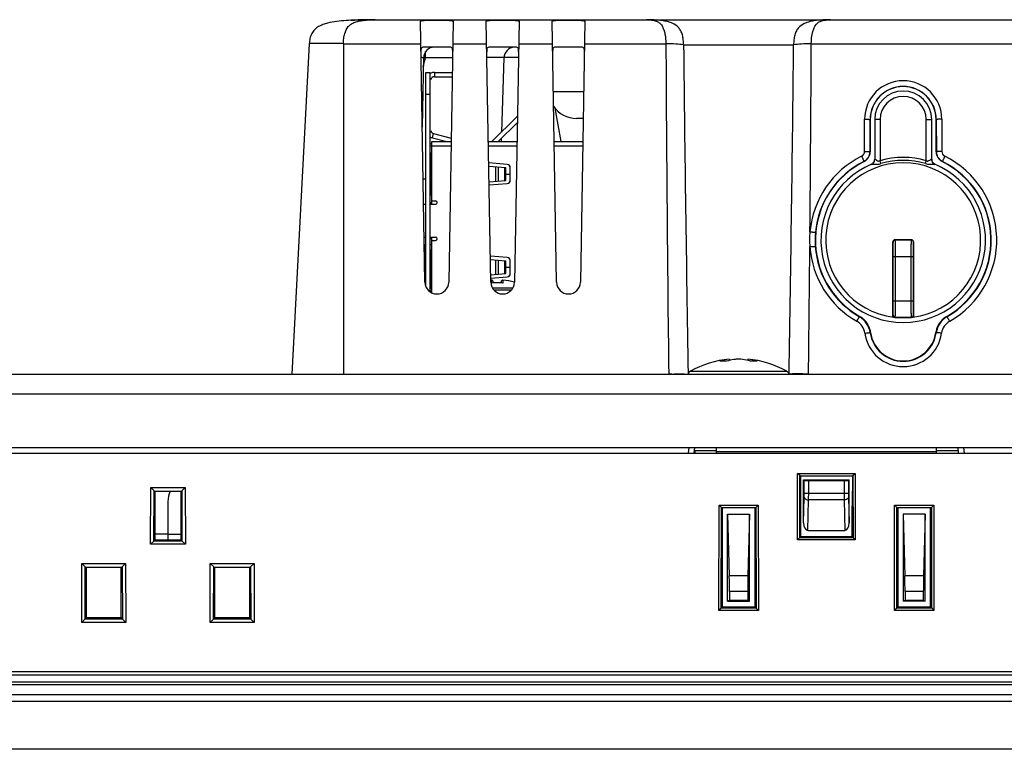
# Model space of a CAD drawing. Header units: millimetres. Extents: x 0 to 2577, y 0 to 841.
# Tile 47 of 68: x 1706 to 1796, y 692 to 758. Entities that reach past the tile are written whole.
import ezdxf

# ---------------------------------------------------------------- set-up
doc = ezdxf.new("R2010")
doc.units = ezdxf.units.MM
doc.layers.add('11_COMPONENTS', color=7, linetype='Continuous')

msp = doc.modelspace()

# ---------------------------------------------------------------- linework, layer by layer
at = {"layer": '11_COMPONENTS', "color": 7, "linetype": 'Continuous'}
for p, q in [((1738.814, 758.129), (1925.074, 758.129)), ((1743.362, 734.193), (1742.947, 757.984)), ((1745.942, 757.984), (1745.526, 734.193)), ((1749.362, 734.193), (1748.947, 757.984)), ((1751.942, 757.984), (1751.526, 734.193)), ((1755.362, 734.193), (1754.947, 757.984)), ((1757.942, 757.984), (1757.526, 734.193)), ((1732.822, 755.943), (1731.244, 725.829)), ((1735.944, 755.943), (1735.944, 725.829)), ((1735.944, 755.943), (1742.982, 755.943)), ((1745.652, 755.629), (1743.237, 755.629)), ((1745.906, 755.943), (1748.982, 755.943)), ((1751.652, 755.629), (1749.237, 755.629)), ((1751.906, 755.943), (1754.982, 755.943)), ((1757.652, 755.629), (1755.237, 755.629)), ((1757.906, 755.943), (1765.321, 755.943)), ((1766.932, 755.838), (1776.956, 755.838)), ((1778.567, 755.943), (1796.87, 755.943)), ((1743.225, 754.646), (1743.115, 748.347)), ((1743.211, 753.857), (1743.427, 754.664)), ((1743.427, 754.664), (1743.427, 755.231)), ((1745.884, 754.664), (1743.427, 754.664)), ((1750.564, 754.664), (1750.327, 747.88)), ((1751.884, 754.681), (1750.564, 754.681)), ((1743.444, 733.799), (1743.444, 753.329)), ((1743.444, 753.329), (1743.844, 753.329)), ((1743.844, 733.311), (1743.844, 753.329)), ((1744.244, 753.329), (1744.244, 752.929)), ((1744.244, 753.329), (1745.86, 753.329)), ((1744.244, 752.929), (1745.853, 752.929)), ((1743.873, 752.677), (1743.844, 752.688)), ((1743.444, 751.329), (1743.844, 751.329)), ((1757.829, 751.542), (1755.059, 751.542)), ((1749.467, 747.019), (1751.759, 749.312)), ((1751.79, 749.282), (1751.759, 749.312)), ((1755.763, 747.019), (1755.226, 750.062)), ((1750.032, 747.019), (1751.781, 748.768)), ((1757.787, 749.129), (1757.173, 749.129)), ((1783.424, 746.13), (1783.427, 749.055)), ((1783.924, 746.104), (1783.927, 749.029)), ((1783.944, 749.029), (1783.927, 749.029)), ((1783.944, 749.029), (1783.944, 746.091)), ((1784.344, 749.029), (1784.344, 745.404)), ((1784.844, 749.029), (1784.344, 749.029)), ((1784.844, 749.029), (1784.844, 745.275)), ((1789.044, 745.275), (1789.044, 749.029)), ((1789.044, 749.029), (1789.544, 749.029)), ((1789.544, 745.404), (1789.544, 749.029)), ((1789.944, 746.091), (1789.944, 749.029)), ((1789.944, 749.029), (1789.961, 749.029)), ((1789.961, 749.029), (1789.964, 746.104)), ((1790.461, 749.055), (1790.464, 746.13)), ((1743.844, 747.983), (1743.873, 747.995)), ((1744.037, 747.37), (1744.141, 747.757)), ((1744.141, 747.757), (1745.756, 747.324)), ((1743.984, 746.819), (1743.864, 746.819)), ((1743.864, 746.619), (1745.743, 746.619)), ((1743.984, 741.309), (1743.984, 747.019)), ((1743.984, 747.019), (1745.75, 747.019)), ((1744.037, 747.37), (1745.347, 747.019)), ((1749.138, 747.019), (1751.75, 747.019)), ((1749.145, 746.619), (1751.743, 746.619)), ((1750.307, 747.294), (1750.297, 747.019)), ((1755.138, 747.019), (1757.75, 747.019)), ((1755.145, 746.619), (1757.743, 746.619)), ((1743.844, 745.959), (1743.984, 745.959)), ((1743.844, 745.659), (1743.904, 745.659)), ((1743.904, 745.955), (1743.904, 742.163)), ((1743.954, 745.959), (1743.929, 745.959)), ((1743.954, 745.959), (1743.954, 742.159)), ((1783.944, 746.091), (1783.924, 746.104)), ((1789.944, 746.091), (1789.964, 746.104)), ((1750.858, 744.944), (1749.172, 745.077)), ((1749.177, 744.777), (1750.733, 744.657)), ((1749.822, 743.411), (1749.822, 744.727)), ((1783.389, 745.196), (1783.369, 745.209)), ((1784.344, 745.404), (1784.351, 745.409)), ((1784.92, 745.013), (1784.844, 745.275)), ((1788.968, 745.013), (1789.044, 745.275)), ((1789.538, 745.409), (1789.544, 745.404)), ((1790.5, 745.196), (1790.519, 745.209)), ((1750.071, 743.43), (1750.071, 744.708)), ((1750.634, 743.474), (1750.634, 744.665)), ((1750.733, 743.481), (1750.733, 744.657)), ((1750.733, 744.059), (1751.124, 744.059)), ((1751.124, 743.488), (1751.124, 744.65)), ((1751.134, 743.493), (1751.134, 744.645)), ((1743.444, 743.579), (1743.198, 743.579)), ((1749.202, 743.363), (1750.733, 743.481)), ((1749.207, 743.064), (1750.858, 743.194)), ((1743.904, 742.459), (1743.844, 742.459)), ((1743.844, 742.159), (1743.984, 742.159)), ((1743.238, 741.309), (1743.444, 741.309)), ((1743.844, 741.309), (1744.334, 741.309)), ((1743.984, 741.609), (1744.334, 741.609)), ((1743.29, 738.309), (1743.444, 738.309)), ((1743.344, 735.213), (1743.344, 737.609)), ((1743.444, 737.609), (1743.344, 737.609)), ((1743.844, 738.309), (1744.334, 738.309)), ((1743.984, 737.609), (1743.844, 737.609)), ((1743.984, 733.232), (1743.984, 738.309)), ((1743.984, 738.009), (1744.334, 738.009)), ((1786.018, 737.855), (1785.999, 737.875)), ((1786.218, 738.055), (1786.199, 738.075)), ((1786.199, 738.075), (1786.944, 738.074)), ((1787.67, 738.055), (1786.218, 738.055)), ((1786.944, 738.074), (1787.69, 738.075)), ((1787.69, 738.075), (1787.67, 738.055)), ((1787.89, 737.875), (1787.87, 737.855)), ((1743.444, 736.809), (1743.344, 736.809)), ((1743.844, 737.039), (1743.984, 737.039)), ((1743.844, 736.739), (1743.904, 736.739)), ((1743.884, 737.149), (1743.984, 737.199)), ((1743.884, 737.039), (1743.884, 737.149)), ((1743.904, 733.663), (1743.904, 737.035)), ((1743.954, 737.039), (1743.929, 737.039)), ((1743.954, 733.659), (1743.954, 737.039)), ((1750.858, 736.444), (1749.321, 736.565)), ((1749.326, 736.265), (1750.733, 736.157)), ((1749.822, 734.911), (1749.822, 736.227)), ((1750.071, 734.93), (1750.071, 736.208)), ((1750.634, 734.974), (1750.634, 736.165)), ((1750.733, 734.981), (1750.733, 736.157)), ((1751.124, 734.988), (1751.124, 736.15)), ((1751.134, 734.993), (1751.134, 736.145)), ((1786.041, 732.503), (1786.041, 736.555)), ((1786.041, 736.555), (1787.848, 736.555)), ((1786.241, 732.503), (1786.241, 736.555)), ((1787.648, 736.555), (1787.648, 732.503)), ((1787.848, 736.555), (1787.848, 732.503)), ((1749.35, 734.875), (1750.733, 734.981)), ((1750.733, 735.559), (1751.124, 735.559)), ((1743.36, 734.331), (1743.444, 734.331)), ((1743.364, 734.162), (1743.444, 734.09)), ((1743.904, 733.959), (1743.844, 733.959)), ((1749.355, 734.576), (1750.858, 734.694)), ((1749.436, 734.122), (1749.436, 734.386)), ((1749.944, 734.149), (1749.466, 734.129)), ((1749.544, 734.294), (1749.544, 734.132)), ((1750.422, 734.129), (1749.944, 734.149)), ((1750.344, 734.132), (1750.344, 734.294)), ((1750.453, 734.386), (1750.453, 734.122)), ((1743.984, 733.659), (1743.844, 733.659)), ((1743.984, 733.379), (1743.844, 733.379)), ((1749.498, 733.687), (1751.391, 733.687)), ((1749.619, 733.512), (1751.269, 733.512)), ((1786.041, 732.503), (1787.848, 732.503)), ((1782.982, 731.079), (1782.954, 731.056)), ((1785.991, 731.176), (1786.018, 731.203)), ((1786.191, 730.976), (1786.218, 731.003)), ((1786.191, 730.976), (1786.944, 730.976)), ((1786.218, 731.003), (1787.67, 731.003)), ((1786.944, 730.976), (1787.697, 730.976)), ((1787.67, 731.003), (1787.697, 730.976)), ((1787.87, 731.203), (1787.897, 731.176)), ((1790.906, 731.079), (1790.935, 731.056)), ((1783.973, 729.617), (1783.939, 729.601)), ((1789.916, 729.617), (1789.949, 729.601)), ((1771.099, 727.187), (1771.099, 727.189)), ((1771.099, 727.187), (1771.109, 727.072)), ((1772.789, 727.187), (1772.779, 727.072)), ((1772.789, 727.189), (1772.789, 727.187)), ((1767.55, 726.083), (1776.338, 726.083)), ((1689.599, 725.829), (1979.066, 725.829)), ((1686.82, 724.038), (1977.068, 724.038)), ((1680.571, 719.129), (1983.317, 719.129)), ((1767.39, 718.629), (1767.442, 719.129)), ((1767.892, 718.629), (1767.944, 719.129)), ((1769.944, 718.829), (1767.913, 718.829)), ((1767.944, 718.829), (1767.948, 718.629)), ((1769.944, 718.629), (1769.944, 719.129)), ((1789.944, 718.731), (1769.944, 718.731)), ((1789.944, 719.129), (1789.944, 718.629)), ((1791.976, 718.829), (1789.944, 718.829)), ((1791.997, 718.629), (1791.944, 719.129)), ((1792.446, 719.129), (1792.498, 718.629)), ((1680.545, 718.629), (1983.344, 718.629)), ((1777.308, 710.715), (1777.323, 716.779)), ((1777.53, 716.576), (1777.323, 716.779)), ((1777.323, 716.779), (1782.565, 716.779)), ((1777.516, 710.912), (1777.53, 716.576)), ((1777.53, 716.561), (1777.53, 716.576)), ((1777.572, 716.54), (1777.53, 716.561)), ((1777.53, 716.561), (1782.358, 716.561)), ((1777.572, 716.54), (1777.594, 713.829)), ((1777.572, 716.54), (1782.316, 716.54)), ((1777.87, 712.269), (1777.872, 716.201)), ((1777.872, 716.201), (1777.931, 716.143)), ((1777.872, 716.201), (1782.016, 716.201)), ((1777.931, 714.944), (1777.931, 716.143)), ((1778.33, 714.944), (1778.33, 716.129)), ((1778.33, 716.129), (1781.558, 716.129)), ((1781.558, 716.129), (1781.558, 714.944)), ((1782.016, 716.201), (1781.958, 716.143)), ((1781.958, 716.143), (1781.958, 714.944)), ((1782.018, 712.269), (1782.016, 716.201)), ((1782.316, 716.54), (1782.294, 713.829)), ((1782.316, 716.54), (1782.358, 716.561)), ((1782.359, 716.576), (1782.358, 716.561)), ((1782.359, 716.576), (1782.565, 716.779)), ((1782.359, 716.576), (1782.372, 710.912)), ((1782.565, 716.779), (1782.58, 710.715)), ((1718.357, 710.321), (1718.37, 715.488)), ((1718.68, 715.183), (1718.37, 715.488)), ((1718.37, 715.488), (1721.518, 715.488)), ((1718.669, 710.616), (1718.68, 715.183)), ((1718.68, 715.161), (1718.68, 715.183)), ((1718.744, 715.129), (1718.68, 715.161)), ((1718.68, 715.161), (1721.208, 715.161)), ((1718.744, 715.129), (1718.744, 710.729)), ((1721.144, 715.129), (1718.744, 715.129)), ((1721.144, 715.129), (1721.208, 715.161)), ((1721.144, 710.729), (1721.144, 715.129)), ((1721.208, 715.183), (1721.518, 715.488)), ((1721.208, 715.183), (1721.22, 710.616)), ((1721.208, 715.183), (1721.208, 715.161)), ((1721.518, 715.488), (1721.531, 710.321)), ((1719.944, 714.229), (1719.944, 710.729)), ((1777.87, 712.269), (1777.927, 714.6)), ((1781.958, 714.944), (1777.931, 714.944)), ((1778.258, 711.574), (1778.327, 714.371)), ((1781.562, 714.371), (1778.327, 714.371)), ((1781.562, 714.371), (1781.63, 711.574)), ((1781.961, 714.6), (1782.018, 712.269)), ((1770.143, 704.291), (1770.166, 713.882)), ((1770.373, 713.679), (1770.166, 713.882)), ((1770.166, 713.882), (1773.722, 713.882)), ((1770.35, 704.488), (1770.373, 713.679)), ((1770.373, 713.665), (1770.373, 713.679)), ((1770.444, 713.629), (1770.373, 713.665)), ((1770.373, 713.665), (1773.515, 713.665)), ((1770.444, 713.629), (1770.444, 704.629)), ((1773.444, 713.629), (1770.444, 713.629)), ((1773.444, 713.629), (1773.515, 713.665)), ((1773.444, 704.629), (1773.444, 713.629)), ((1773.516, 713.679), (1773.515, 713.665)), ((1773.516, 713.679), (1773.722, 713.882)), ((1773.516, 713.679), (1773.538, 704.488)), ((1773.722, 713.882), (1773.746, 704.291)), ((1777.594, 713.829), (1777.594, 711.029)), ((1782.294, 711.029), (1782.294, 713.829)), ((1786.143, 704.291), (1786.166, 713.882)), ((1786.373, 713.679), (1786.166, 713.882)), ((1786.166, 713.882), (1789.722, 713.882)), ((1786.35, 704.488), (1786.373, 713.679)), ((1786.373, 713.665), (1786.373, 713.679)), ((1786.444, 713.629), (1786.373, 713.665)), ((1786.373, 713.665), (1789.515, 713.665)), ((1786.444, 713.629), (1786.444, 704.629)), ((1789.444, 713.629), (1786.444, 713.629)), ((1789.444, 713.629), (1789.515, 713.665)), ((1789.444, 704.629), (1789.444, 713.629)), ((1789.516, 713.679), (1789.515, 713.665)), ((1789.516, 713.679), (1789.722, 713.882)), ((1789.516, 713.679), (1789.538, 704.488)), ((1789.722, 713.882), (1789.746, 704.291)), ((1770.944, 713.056), (1771.094, 707.428)), ((1770.944, 705.132), (1770.944, 713.056)), ((1770.944, 713.056), (1772.944, 713.056)), ((1772.944, 713.056), (1772.794, 707.428)), ((1772.944, 705.132), (1772.944, 713.056)), ((1786.944, 713.056), (1787.094, 707.428)), ((1786.944, 713.056), (1786.944, 705.132)), ((1788.944, 713.056), (1786.944, 713.056)), ((1788.944, 713.056), (1788.794, 707.428)), ((1788.944, 705.132), (1788.944, 713.056)), ((1778.258, 711.574), (1781.63, 711.574)), ((1718.744, 710.729), (1718.669, 710.616)), ((1719.944, 711.229), (1718.744, 711.229)), ((1718.744, 710.729), (1721.144, 710.729)), ((1719.944, 711.229), (1721.144, 711.229)), ((1721.144, 710.729), (1721.22, 710.616)), ((1777.501, 710.911), (1777.308, 710.715)), ((1782.58, 710.715), (1777.308, 710.715)), ((1777.516, 710.912), (1777.501, 710.911)), ((1782.387, 710.911), (1777.501, 710.911)), ((1777.594, 711.029), (1777.516, 710.912)), ((1777.594, 711.029), (1782.294, 711.029)), ((1782.294, 711.029), (1782.372, 710.912)), ((1782.387, 710.911), (1782.372, 710.912)), ((1782.387, 710.911), (1782.58, 710.715)), ((1718.646, 710.615), (1718.357, 710.321)), ((1721.531, 710.321), (1718.357, 710.321)), ((1718.669, 710.616), (1718.646, 710.615)), ((1721.242, 710.615), (1718.646, 710.615)), ((1721.242, 710.615), (1721.22, 710.616)), ((1721.242, 710.615), (1721.531, 710.321)), ((1712.09, 703.195), (1712.103, 708.556)), ((1712.413, 708.256), (1712.103, 708.556)), ((1712.103, 708.556), (1716.085, 708.556)), ((1712.401, 703.49), (1712.413, 708.256)), ((1712.414, 708.229), (1712.413, 708.256)), ((1712.414, 708.229), (1715.774, 708.229)), ((1712.494, 708.229), (1712.494, 703.629)), ((1715.694, 703.629), (1715.694, 708.229)), ((1715.775, 708.256), (1715.774, 708.229)), ((1716.085, 708.556), (1715.775, 708.256)), ((1715.775, 708.256), (1715.787, 703.49)), ((1716.085, 708.556), (1716.098, 703.195)), ((1723.79, 703.195), (1723.803, 708.556)), ((1724.113, 708.256), (1723.803, 708.556)), ((1723.803, 708.556), (1727.785, 708.556)), ((1724.101, 703.49), (1724.113, 708.256)), ((1724.114, 708.229), (1724.113, 708.256)), ((1724.114, 708.229), (1727.474, 708.229)), ((1724.194, 708.229), (1724.194, 703.629)), ((1727.394, 703.629), (1727.394, 708.229)), ((1727.475, 708.256), (1727.474, 708.229)), ((1727.785, 708.556), (1727.475, 708.256)), ((1727.475, 708.256), (1727.487, 703.49)), ((1727.785, 708.556), (1727.798, 703.195)), ((1772.794, 707.428), (1771.094, 707.428)), ((1788.794, 707.428), (1787.094, 707.428)), ((1771.11, 706.014), (1771.11, 705.187)), ((1772.778, 706.014), (1771.11, 706.014)), ((1772.778, 706.014), (1772.778, 705.187)), ((1787.11, 706.014), (1787.11, 705.187)), ((1788.778, 706.014), (1787.11, 706.014)), ((1788.778, 706.014), (1788.778, 705.187)), ((1770.335, 704.487), (1770.143, 704.291)), ((1770.35, 704.488), (1770.335, 704.487)), ((1773.553, 704.487), (1770.335, 704.487)), ((1770.444, 704.629), (1770.35, 704.488)), ((1770.444, 704.629), (1773.444, 704.629)), ((1771.11, 705.187), (1770.944, 705.132)), ((1770.944, 705.132), (1772.944, 705.132)), ((1772.778, 705.187), (1771.11, 705.187)), ((1772.778, 705.187), (1772.944, 705.132)), ((1773.444, 704.629), (1773.538, 704.488)), ((1773.553, 704.487), (1773.538, 704.488)), ((1773.553, 704.487), (1773.746, 704.291)), ((1786.335, 704.487), (1786.143, 704.291)), ((1786.35, 704.488), (1786.335, 704.487)), ((1789.553, 704.487), (1786.335, 704.487)), ((1786.444, 704.629), (1786.35, 704.488)), ((1786.444, 704.629), (1789.444, 704.629)), ((1787.11, 705.187), (1786.944, 705.132)), ((1788.944, 705.132), (1786.944, 705.132)), ((1788.778, 705.187), (1787.11, 705.187)), ((1788.778, 705.187), (1788.944, 705.132)), ((1789.444, 704.629), (1789.538, 704.488)), ((1789.553, 704.487), (1789.538, 704.488)), ((1789.553, 704.487), (1789.746, 704.291)), ((1712.379, 703.489), (1712.09, 703.195)), ((1712.401, 703.49), (1712.379, 703.489)), ((1715.809, 703.489), (1712.379, 703.489)), ((1712.494, 703.629), (1712.401, 703.49)), ((1712.494, 703.629), (1715.694, 703.629)), ((1715.694, 703.629), (1715.787, 703.49)), ((1715.809, 703.489), (1715.787, 703.49)), ((1715.809, 703.489), (1716.098, 703.195)), ((1724.079, 703.489), (1723.79, 703.195)), ((1724.101, 703.49), (1724.079, 703.489)), ((1727.509, 703.489), (1724.079, 703.489)), ((1724.194, 703.629), (1724.101, 703.49)), ((1724.194, 703.629), (1727.394, 703.629)), ((1727.394, 703.629), (1727.487, 703.49)), ((1727.509, 703.489), (1727.487, 703.49)), ((1727.509, 703.489), (1727.798, 703.195)), ((1773.746, 704.291), (1770.143, 704.291)), ((1789.746, 704.291), (1786.143, 704.291)), ((1716.098, 703.195), (1712.09, 703.195)), ((1727.798, 703.195), (1723.79, 703.195)), ((1675.324, 698.429), (1988.564, 698.429)), ((1675.844, 698.729), (1988.044, 698.729)), ((1673.644, 697.529), (1990.244, 697.529)), ((1674.949, 697.779), (1988.939, 697.779)), ((1671.944, 696.629), (1991.944, 696.629)), ((1990.422, 695.972), (1673.466, 695.972)), ((1988.098, 691.629), (1675.79, 691.629))]:
    msp.add_line(p, q, dxfattribs=at)
for centre, radius, start, end in [((1738.811, 685.363), 72.766, 89.9973, 90.18827), ((1780.345, 754.249), 3.88, 90.20712, 93.46303), ((1744.225, 754.629), 1, 90, 179), ((1751.564, 754.629), 1, 94.88889, 178), ((5829.311, 775.082), 4064.035, 180.26983, 180.6944), ((6081.002, 800.843), 4314.305, 180.597686, 180.99568), ((-2537.191, 800.844), 4314.382, 359.004324, 359.402311), ((-2392.849, 775.813), 4171.463, 359.491581, 359.727075), ((1736.011, 726.962), 28.678, 75.18387, 75.42201), ((1735.819, 726.235), 29.429, 75.01746, 75.18503), ((1744.244, 752.529), 0.8, 90, 120.01933), ((1744.244, 752.529), 0.4, 90, 158.26923), ((1786.944, 749.052), 3.517, 0.05239, 179.94761), ((1786.944, 749.026), 3.017, 0.06108, 179.93892), ((1786.944, 749.029), 3, 0, 180), ((1786.944, 749.029), 2.6, 0, 180), ((1786.944, 749.029), 2.1, 0, 180), ((1757.173, 751.629), 2.5, 213.1726, 270), ((1744.244, 748.143), 0.8, 239.9824, 255), ((1744.244, 748.143), 0.4, 201.73077, 255), ((1743.864, 746.919), 0.1, 258.3949, 270), ((1743.864, 746.919), 0.3, 266.1286, 270), ((1786.944, 738.047), 8.527, 116.44432, 174.94919), ((1782.924, 746.13), 0.5, 296.43368, 359.92916), ((1782.924, 746.104), 1, 296.45763, 359.95759), ((1782.944, 746.091), 1, 304.88198, 351.51165), ((1782.942, 746.091), 1.002, 351.51533, 359.98598), ((1790.946, 746.091), 1.002, 180.01406, 188.4911), ((1790.944, 746.091), 1, 188.49478, 235.12446), ((1790.964, 746.104), 1, 180.04241, 243.54237), ((1790.964, 746.13), 0.5, 180.07084, 243.56633), ((1786.944, 738.047), 8.527, 299.80737, 63.55572), ((1750.834, 744.645), 0.3, 0, 85.5), ((1750.824, 744.65), 0.3, 0, 62.1852), ((1786.944, 738.029), 8, 116.3872, 240.31456), ((1786.944, 738.021), 8.027, 116.44286, 174.94594), ((1786.944, 738.029), 7.5, 112.698, 67.302), ((1786.944, 738.029), 7.062, 277.16104, 262.83896), ((1782.943, 746.093), 1.002, 296.40126, 304.8783), ((1783.844, 745.404), 0.5, 292.79903, 0), ((1786.944, 738.029), 7.544, 73.83677, 106.16323), ((1786.944, 738.029), 7.272, 73.83677, 106.16323), ((1790.044, 745.404), 0.5, 180, 247.20097), ((1790.945, 746.093), 1.002, 235.12814, 243.59879), ((1786.944, 738.029), 8, 299.68544, 63.6128), ((1786.944, 738.021), 8.027, 299.80899, 63.55717), ((1750.834, 743.493), 0.3, 274.5, 0), ((1750.824, 743.488), 0.3, 297.8148, 0), ((1744.084, 741.199), 0.3, 109.51979, 143.22443), ((1744.334, 741.459), 0.15, 270, 90), ((1784.834, 738.067), 6.426, 173.46231, 185.49965), ((1786.957, 738.021), 8.04, 174.95309, 184.00237), ((1744.084, 738.419), 0.3, 216.77557, 250.48021), ((1744.334, 738.159), 0.15, 270, 90), ((-1421.245, 738.011), 3207.243, 359.877894, 359.997557), ((1786.198, 737.875), 0.2, 89.95831, 180.00982), ((1786.218, 737.855), 0.2, 90.0033, 179.9967), ((1787.67, 737.855), 0.2, 0.0033, 89.9967), ((1787.69, 737.875), 0.2, 359.99018, 90.04169), ((5007.04, 738.024), 3219.15, 180.002664, 180.121885), ((-2139.628, 773.541), 3918.232, 359.302292, 359.472244), ((1786.944, 738.047), 8.527, 184.01284, 240.19252), ((1786.944, 738.021), 8.027, 184.00959, 240.1909), ((1750.834, 736.145), 0.3, 0, 85.5), ((1750.824, 736.15), 0.3, 0, 62.1852), ((1750.834, 734.993), 0.3, 274.5, 0), ((1750.824, 734.988), 0.3, 297.8148, 0), ((1744.444, 734.211), 1.082, 181, 359), ((1749.944, 728.404), 6.004, 94.77711, 95.59623), ((1749.944, 728.404), 6.004, 94.85821, 95.59653), ((1750.444, 734.211), 1.082, 181, 359), ((1749.452, 734.287), 0.1, 94.78742, 99.6555), ((1749.944, 728.404), 5.74, 84.91839, 95.08161), ((1749.48, 734.011), 0.119, 107.27702, 111.57657), ((1749.944, 728.404), 5.745, 86.00719, 93.99281), ((1749.944, 728.404), 6.004, 74.713, 85.22289), ((1750.436, 734.288), 0.0994, 83.86194, 85.2222), ((1750.409, 734.011), 0.119, 68.42128, 72.72083), ((1750.436, 734.287), 0.1, 80.34835, 83.85767), ((1749.944, 728.404), 6.004, 74.71816, 85.14179), ((1756.444, 734.211), 1.082, 181, 359), ((1781.96, 729.348), 1.499, 8.03649, 60.18405), ((1781.96, 729.321), 1.999, 8.05451, 60.19018), ((1781.993, 729.344), 1.997, 56.82036, 60.31209), ((1781.992, 729.342), 2, 11.3891, 56.82721), ((1786.218, 731.203), 0.2, 180.0033, 269.9967), ((1787.67, 731.203), 0.2, 270.0033, 359.9967), ((1791.896, 729.342), 2, 123.17304, 168.61115), ((1791.928, 729.321), 1.999, 119.80981, 171.9455), ((1791.928, 729.348), 1.499, 119.81594, 171.96353), ((1791.895, 729.344), 1.997, 119.68791, 123.17989), ((1786.944, 730.052), 3.535, 188.04669, 351.95331), ((1786.944, 730.026), 3.035, 188.03814, 351.96186), ((1781.994, 729.342), 1.997, 7.90396, 11.39594), ((1786.944, 730.029), 3, 187.90149, 352.09851), ((1791.894, 729.342), 1.997, 168.60431, 172.09604), ((1771.944, 718.229), 9, 95.38769, 119.22466), ((1771.633, 722.704), 4.514, 96.78734, 107.97485), ((1770.542, 722.56), 4.449, 89.99758, 93.90387), ((1770.542, 722.503), 4.505, 86.12063, 89.99428), ((1771.944, 718.154), 9.035, 88.64497, 91.35503), ((1771.944, 718.229), 9, 60.77534, 84.61231), ((1772.26, 722.735), 4.483, 71.97716, 83.22863), ((1773.344, 722.491), 4.518, 90.00616, 93.87391), ((1773.344, 722.548), 4.46, 86.10122, 90.00241), ((1767.794, 725.647), 0.5, 119.22466, 158.64491), ((1776.094, 725.647), 0.5, 21.35509, 60.77534), ((1766.717, 672.591), 53.25, 91.0723, 91.22861), ((1766.739, 671.405), 54.437, 90.92049, 91.07262), ((1777.079, 667.321), 58.521, 88.93264, 89.07455), ((1777.025, 664.411), 61.431, 88.79698, 88.93294), ((1721.944, 714.229), 2, 153.24827, 180), ((1740.17, 714.91), 38.16, 359.19088, 0.0521), ((1823.693, 714.936), 42.136, 179.98852, 180.76849)]:
    msp.add_arc(centre, radius, start, end, dxfattribs=at)
for centre, major_axis, ratio, start_param, end_param in [((1778.33, 716.143), (0.4, 0), 0.034921, -3.106686, -1.570796), ((1781.558, 716.143), (0.4, 0), 0.034921, -1.570796, -0.034907), ((1778.27, 712.289), (0.017, 0.715), 0.559166, -4.670284, -3.12808), ((1781.618, 712.289), (-0.017, 0.715), 0.559166, -3.155105, -1.612901), ((1771.058, 706.014), (-0.001, 2), 0.026182, -1.570808, -0.78541), ((1772.831, 706.014), (0.001, 2), 0.026182, 0.78541, 1.570808), ((1787.058, 706.014), (-0.001, 2), 0.026182, -1.570808, -0.78541), ((1788.831, 706.014), (0.001, 2), 0.026182, 0.78541, 1.570808)]:
    msp.add_ellipse(centre, major_axis=major_axis, ratio=ratio, start_param=start_param, end_param=end_param, dxfattribs=at)
for points, knots in [([(1738.814, 758.129), (1738.518, 758.129), (1737.931, 758.126), (1737.056, 758.104), (1736.19, 758.061), (1735.329, 757.98), (1734.617, 757.858), (1734.061, 757.693), (1733.66, 757.511), (1733.296, 757.245), (1733.02, 756.87), (1732.868, 756.42), (1732.831, 756.103), (1732.822, 755.943)], [0, 0, 0, 0, 0.125527, 0.248781, 0.371057, 0.492981, 0.61504, 0.676471, 0.738177, 0.800942, 0.865538, 0.93202, 1, 1, 1, 1]), ([(1735.944, 755.943), (1735.941, 756.102), (1735.955, 756.413), (1736.052, 756.952), (1736.263, 757.403), (1736.565, 757.685), (1736.841, 757.852), (1737.196, 757.979), (1737.623, 758.06), (1738.161, 758.116), (1738.558, 758.129), (1738.814, 758.129)], [0, 0, 0, 0, 0.11297, 0.219737, 0.388789, 0.453007, 0.51041, 0.616585, 0.718572, 0.817949, 1, 1, 1, 1]), ([(1736.594, 758.08), (1736.757, 758.089), (1737.416, 758.117), (1738.075, 758.127), (1738.572, 758.129)], [0, 0, 0, 0, 0.247521, 1, 1, 1, 1]), ([(1742.947, 757.984), (1742.946, 757.998), (1742.974, 758.018), (1743.013, 758.031), (1743.088, 758.049), (1743.212, 758.063), (1743.483, 758.083), (1743.899, 758.093), (1744.444, 758.098), (1744.989, 758.093), (1745.405, 758.083), (1745.676, 758.063), (1745.8, 758.049), (1745.875, 758.031), (1745.914, 758.018), (1745.942, 757.998), (1745.942, 757.984)], [0, 0, 0, 0, 0.014048, 0.026497, 0.043148, 0.088999, 0.150459, 0.310782, 0.499999, 0.68922, 0.84954, 0.911, 0.956852, 0.973503, 0.985952, 1, 1, 1, 1]), ([(1748.947, 757.984), (1748.946, 757.998), (1748.974, 758.018), (1749.013, 758.031), (1749.088, 758.049), (1749.212, 758.063), (1749.483, 758.083), (1749.899, 758.093), (1750.444, 758.098), (1750.989, 758.093), (1751.405, 758.083), (1751.676, 758.063), (1751.8, 758.049), (1751.875, 758.031), (1751.914, 758.018), (1751.942, 757.998), (1751.942, 757.984)], [0, 0, 0, 0, 0.014048, 0.026497, 0.043148, 0.088999, 0.150459, 0.310782, 0.499999, 0.68922, 0.84954, 0.911, 0.956852, 0.973503, 0.985952, 1, 1, 1, 1]), ([(1754.947, 757.984), (1754.946, 757.998), (1754.974, 758.018), (1755.013, 758.031), (1755.088, 758.049), (1755.212, 758.063), (1755.483, 758.083), (1755.899, 758.093), (1756.444, 758.098), (1756.989, 758.093), (1757.405, 758.083), (1757.676, 758.063), (1757.8, 758.049), (1757.875, 758.031), (1757.914, 758.018), (1757.942, 757.998), (1757.942, 757.984)], [0, 0, 0, 0, 0.014048, 0.026497, 0.043148, 0.088999, 0.150459, 0.310782, 0.499999, 0.68922, 0.84954, 0.911, 0.956852, 0.973503, 0.985952, 1, 1, 1, 1]), ([(1763.54, 758.129), (1763.696, 758.129), (1763.937, 758.117), (1764.263, 758.058), (1764.527, 757.97), (1764.811, 757.792), (1765.017, 757.51), (1765.153, 757.17), (1765.278, 756.661), (1765.315, 756.238), (1765.321, 755.943)], [0, 0, 0, 0, 0.142117, 0.220078, 0.302521, 0.395673, 0.522237, 0.613905, 0.729756, 1, 1, 1, 1]), ([(1766.932, 755.838), (1766.927, 755.992), (1766.911, 756.293), (1766.837, 756.729), (1766.693, 757.116), (1766.419, 757.503), (1765.98, 757.793), (1765.448, 757.963), (1764.949, 758.054), (1764.318, 758.118), (1763.85, 758.129), (1763.54, 758.129)], [0, 0, 0, 0, 0.096597, 0.190263, 0.277548, 0.354843, 0.485389, 0.60002, 0.705487, 0.804682, 1, 1, 1, 1]), ([(1780.309, 758.129), (1780.003, 758.128), (1779.54, 758.117), (1778.915, 758.051), (1778.42, 757.958), (1777.892, 757.785), (1777.459, 757.493), (1777.191, 757.105), (1777.05, 756.72), (1776.977, 756.288), (1776.961, 755.99), (1776.956, 755.838)], [0, 0, 0, 0, 0.194555, 0.293856, 0.399469, 0.514289, 0.645189, 0.72273, 0.810063, 0.903818, 1, 1, 1, 1]), ([(1778.567, 755.943), (1778.583, 756.63), (1778.731, 757.922), (1779.811, 758.104), (1780.111, 758.122)], [0, 0, 0, 0, 0.695776, 1, 1, 1, 1]), ([(1735.944, 755.943), (1735.741, 755.947), (1735.343, 755.955), (1734.765, 755.962), (1734.233, 755.966), (1733.827, 755.967), (1733.54, 755.967), (1733.358, 755.966), (1733.201, 755.964), (1733.07, 755.962), (1732.967, 755.959), (1732.893, 755.955), (1732.848, 755.951), (1732.829, 755.947), (1732.822, 755.945), (1732.822, 755.943)], [0, 0, 0, 0, 0.194816, 0.38234, 0.555035, 0.706422, 0.772225, 0.830618, 0.881073, 0.923061, 0.956115, 0.980005, 0.994585, 0.998376, 1, 1, 1, 1]), ([(1743.237, 755.629), (1743.196, 755.629), (1743.114, 755.62), (1743.023, 755.523), (1742.995, 755.378), (1742.994, 755.271), (1742.995, 755.21)], [0, 0, 0, 0, 0.220535, 0.419079, 0.670232, 1, 1, 1, 1]), ([(1745.893, 755.21), (1745.894, 755.271), (1745.893, 755.378), (1745.866, 755.523), (1745.774, 755.62), (1745.692, 755.629), (1745.652, 755.629)], [0, 0, 0, 0, 0.329641, 0.580782, 0.779338, 1, 1, 1, 1]), ([(1749.237, 755.629), (1749.196, 755.629), (1749.114, 755.62), (1749.023, 755.523), (1748.995, 755.378), (1748.994, 755.271), (1748.995, 755.21)], [0, 0, 0, 0, 0.220535, 0.419079, 0.670232, 1, 1, 1, 1]), ([(1751.893, 755.21), (1751.894, 755.271), (1751.893, 755.378), (1751.866, 755.523), (1751.774, 755.62), (1751.692, 755.629), (1751.652, 755.629)], [0, 0, 0, 0, 0.329641, 0.580782, 0.779338, 1, 1, 1, 1]), ([(1755.237, 755.629), (1755.196, 755.629), (1755.114, 755.62), (1755.023, 755.523), (1754.995, 755.378), (1754.994, 755.271), (1754.995, 755.21)], [0, 0, 0, 0, 0.220535, 0.419079, 0.670232, 1, 1, 1, 1]), ([(1757.893, 755.21), (1757.894, 755.271), (1757.893, 755.378), (1757.866, 755.523), (1757.774, 755.62), (1757.692, 755.629), (1757.652, 755.629)], [0, 0, 0, 0, 0.329641, 0.580782, 0.779338, 1, 1, 1, 1]), ([(1766.932, 755.838), (1766.697, 755.869), (1766.16, 755.909), (1765.622, 755.933), (1765.321, 755.943)], [0, 0, 0, 0, 0.440521, 1, 1, 1, 1]), ([(1778.567, 755.943), (1778.266, 755.933), (1777.729, 755.909), (1777.191, 755.869), (1776.956, 755.838)], [0, 0, 0, 0, 0.559493, 1, 1, 1, 1]), ([(1743.225, 754.646), (1743.225, 754.652), (1743.198, 754.658), (1743.163, 754.665), (1743.091, 754.672), (1743.037, 754.676), (1743.005, 754.678)], [0, 0, 0, 0, 0.071932, 0.260967, 0.570915, 1, 1, 1, 1]), ([(1750.564, 754.664), (1750.564, 754.666), (1750.551, 754.666), (1750.535, 754.669), (1750.5, 754.67), (1750.455, 754.672), (1750.396, 754.673), (1750.294, 754.675), (1750.135, 754.677), (1749.91, 754.678), (1749.642, 754.678), (1749.336, 754.678), (1749.119, 754.678), (1749.004, 754.677)], [0, 0, 0, 0, 0.004393, 0.017085, 0.038151, 0.067535, 0.105126, 0.150799, 0.265658, 0.410396, 0.582834, 0.780368, 1, 1, 1, 1]), ([(1783.427, 749.055), (1783.49, 749.055), (1783.582, 749.054), (1783.698, 749.051), (1783.773, 749.048), (1783.834, 749.044), (1783.882, 749.04), (1783.908, 749.035), (1783.926, 749.033), (1783.927, 749.029)], [0, 0, 0, 0, 0.377306, 0.548174, 0.698502, 0.822765, 0.916266, 0.975731, 1, 1, 1, 1]), ([(1790.461, 749.055), (1790.398, 749.055), (1790.306, 749.054), (1790.19, 749.051), (1790.115, 749.048), (1790.054, 749.044), (1790.006, 749.04), (1789.98, 749.035), (1789.963, 749.033), (1789.961, 749.029)], [0, 0, 0, 0, 0.377306, 0.548174, 0.698502, 0.822765, 0.916266, 0.975731, 1, 1, 1, 1]), ([(1743.929, 745.959), (1743.923, 745.959), (1743.917, 745.959), (1743.904, 745.957), (1743.904, 745.955)], [0, 0, 0, 0, 0.713713, 1, 1, 1, 1]), ([(1783.147, 745.682), (1783.176, 745.624), (1783.218, 745.538), (1783.271, 745.429), (1783.305, 745.358), (1783.331, 745.299), (1783.354, 745.254), (1783.361, 745.227), (1783.371, 745.212), (1783.369, 745.209)], [0, 0, 0, 0, 0.374983, 0.546358, 0.697732, 0.82316, 0.917547, 0.977204, 1, 1, 1, 1]), ([(1783.424, 746.13), (1783.487, 746.13), (1783.579, 746.129), (1783.696, 746.125), (1783.77, 746.122), (1783.831, 746.118), (1783.879, 746.115), (1783.905, 746.109), (1783.923, 746.107), (1783.924, 746.104)], [0, 0, 0, 0, 0.377306, 0.548174, 0.698502, 0.822765, 0.916266, 0.975731, 1, 1, 1, 1]), ([(1790.464, 746.13), (1790.401, 746.13), (1790.309, 746.129), (1790.192, 746.125), (1790.118, 746.122), (1790.057, 746.118), (1790.009, 746.115), (1789.983, 746.109), (1789.965, 746.107), (1789.964, 746.104)], [0, 0, 0, 0, 0.377306, 0.548174, 0.698502, 0.822765, 0.916266, 0.975731, 1, 1, 1, 1]), ([(1790.742, 745.682), (1790.712, 745.624), (1790.67, 745.538), (1790.617, 745.429), (1790.583, 745.358), (1790.557, 745.299), (1790.534, 745.254), (1790.527, 745.227), (1790.517, 745.212), (1790.519, 745.209)], [0, 0, 0, 0, 0.374983, 0.546359, 0.697732, 0.82316, 0.917547, 0.977204, 1, 1, 1, 1]), ([(1784.05, 744.948), (1784.055, 744.95), (1784.085, 744.958), (1784.116, 744.958), (1784.142, 744.959)], [0, 0, 0, 0, 0.180864, 1, 1, 1, 1]), ([(1784.142, 744.959), (1784.148, 744.959), (1784.176, 744.959), (1784.203, 744.958), (1784.225, 744.958)], [0, 0, 0, 0, 0.232926, 1, 1, 1, 1]), ([(1784.225, 744.958), (1784.336, 744.955), (1784.57, 744.944), (1784.803, 744.98), (1784.92, 745.013)], [0, 0, 0, 0, 0.47857, 1, 1, 1, 1]), ([(1784.351, 745.409), (1784.359, 745.417), (1784.398, 745.405), (1784.422, 745.389), (1784.441, 745.378)], [0, 0, 0, 0, 0.339249, 1, 1, 1, 1]), ([(1784.441, 745.378), (1784.497, 745.343), (1784.584, 745.283), (1784.726, 745.233), (1784.809, 745.254), (1784.844, 745.275)], [0, 0, 0, 0, 0.454751, 0.72123, 1, 1, 1, 1]), ([(1788.968, 745.013), (1789.086, 744.979), (1789.321, 744.944), (1789.556, 744.955), (1789.668, 744.958)], [0, 0, 0, 0, 0.521956, 1, 1, 1, 1]), ([(1789.044, 745.275), (1789.07, 745.259), (1789.129, 745.238), (1789.246, 745.256), (1789.357, 745.32), (1789.451, 745.381), (1789.506, 745.411), (1789.532, 745.414), (1789.538, 745.409)], [0, 0, 0, 0, 0.169987, 0.335019, 0.637952, 0.878575, 0.95673, 1, 1, 1, 1]), ([(1789.668, 744.958), (1789.702, 744.959), (1789.759, 744.959), (1789.817, 744.957), (1789.838, 744.948)], [0, 0, 0, 0, 0.603753, 1, 1, 1, 1]), ([(1743.904, 742.163), (1743.904, 742.162), (1743.911, 742.16), (1743.92, 742.159), (1743.936, 742.159), (1743.948, 742.159), (1743.954, 742.159)], [0, 0, 0, 0, 0.08978, 0.303619, 0.622939, 1, 1, 1, 1]), ([(1778.45, 738.798), (1778.513, 738.793), (1778.605, 738.784), (1778.721, 738.77), (1778.796, 738.761), (1778.856, 738.751), (1778.904, 738.744), (1778.929, 738.736), (1778.947, 738.732), (1778.948, 738.728)], [0, 0, 0, 0, 0.376992, 0.54787, 0.698268, 0.822627, 0.916216, 0.975735, 1, 1, 1, 1]), ([(1786.041, 736.555), (1786.041, 736.719), (1786.04, 736.957), (1786.037, 737.261), (1786.035, 737.455), (1786.031, 737.614), (1786.028, 737.724), (1786.025, 737.789), (1786.024, 737.822), (1786.02, 737.842), (1786.02, 737.853), (1786.018, 737.855)], [0, 0, 0, 0, 0.378352, 0.549721, 0.700477, 0.824954, 0.918469, 0.952465, 0.977509, 0.993367, 1, 1, 1, 1]), ([(1786.241, 736.555), (1786.241, 736.651), (1786.24, 736.841), (1786.239, 737.116), (1786.237, 737.37), (1786.235, 737.593), (1786.232, 737.756), (1786.229, 737.865), (1786.227, 737.929), (1786.225, 737.979), (1786.224, 738.017), (1786.22, 738.04), (1786.221, 738.052), (1786.218, 738.055)], [0, 0, 0, 0, 0.192816, 0.378392, 0.549779, 0.70055, 0.825037, 0.875915, 0.918554, 0.952547, 0.977581, 0.993421, 1, 1, 1, 1]), ([(1787.67, 738.055), (1787.668, 738.052), (1787.668, 738.04), (1787.664, 738.017), (1787.663, 737.98), (1787.661, 737.929), (1787.659, 737.865), (1787.656, 737.757), (1787.654, 737.594), (1787.651, 737.37), (1787.649, 737.116), (1787.648, 736.841), (1787.648, 736.652), (1787.648, 736.555)], [0, 0, 0, 0, 0.006556, 0.022354, 0.047317, 0.081229, 0.123776, 0.174567, 0.298912, 0.449633, 0.621077, 0.806901, 1, 1, 1, 1]), ([(1787.87, 737.855), (1787.868, 737.853), (1787.868, 737.842), (1787.865, 737.822), (1787.863, 737.79), (1787.86, 737.724), (1787.857, 737.615), (1787.854, 737.455), (1787.851, 737.262), (1787.848, 736.958), (1787.848, 736.719), (1787.848, 736.555)], [0, 0, 0, 0, 0.006609, 0.022426, 0.047399, 0.081314, 0.174651, 0.298985, 0.449691, 0.621117, 1, 1, 1, 1]), ([(1743.929, 737.039), (1743.923, 737.039), (1743.917, 737.039), (1743.904, 737.037), (1743.904, 737.035)], [0, 0, 0, 0, 0.713712, 1, 1, 1, 1]), ([(1778.438, 737.451), (1778.5, 737.455), (1778.592, 737.461), (1778.708, 737.466), (1778.782, 737.468), (1778.843, 737.468), (1778.891, 737.468), (1778.917, 737.464), (1778.935, 737.464), (1778.936, 737.46)], [0, 0, 0, 0, 0.377576, 0.548442, 0.698718, 0.822906, 0.916335, 0.975749, 1, 1, 1, 1]), ([(1749.544, 734.294), (1749.544, 734.309), (1749.538, 734.338), (1749.511, 734.37), (1749.478, 734.386), (1749.455, 734.388), (1749.444, 734.387)], [0, 0, 0, 0, 0.295493, 0.554038, 0.782644, 1, 1, 1, 1]), ([(1750.344, 734.294), (1750.344, 734.309), (1750.351, 734.338), (1750.377, 734.37), (1750.41, 734.386), (1750.433, 734.388), (1750.444, 734.387)], [0, 0, 0, 0, 0.296204, 0.553895, 0.782279, 1, 1, 1, 1]), ([(1743.904, 733.663), (1743.904, 733.662), (1743.911, 733.66), (1743.92, 733.659), (1743.936, 733.659), (1743.948, 733.659), (1743.954, 733.659)], [0, 0, 0, 0, 0.08978, 0.303619, 0.62294, 1, 1, 1, 1]), ([(1786.018, 731.203), (1786.02, 731.205), (1786.02, 731.216), (1786.024, 731.236), (1786.025, 731.268), (1786.028, 731.334), (1786.031, 731.443), (1786.035, 731.603), (1786.037, 731.796), (1786.04, 732.1), (1786.041, 732.339), (1786.041, 732.503)], [0, 0, 0, 0, 0.006609, 0.022426, 0.047399, 0.081314, 0.174651, 0.298985, 0.449691, 0.621117, 1, 1, 1, 1]), ([(1786.218, 731.003), (1786.221, 731.006), (1786.22, 731.018), (1786.224, 731.041), (1786.225, 731.079), (1786.227, 731.129), (1786.229, 731.193), (1786.232, 731.301), (1786.235, 731.464), (1786.237, 731.688), (1786.239, 731.942), (1786.24, 732.217), (1786.241, 732.407), (1786.241, 732.503)], [0, 0, 0, 0, 0.006556, 0.022354, 0.047317, 0.081229, 0.123776, 0.174567, 0.298912, 0.449633, 0.621077, 0.806901, 1, 1, 1, 1]), ([(1787.648, 732.503), (1787.648, 732.407), (1787.648, 732.217), (1787.649, 731.942), (1787.651, 731.689), (1787.654, 731.465), (1787.656, 731.302), (1787.659, 731.193), (1787.661, 731.129), (1787.663, 731.079), (1787.664, 731.041), (1787.668, 731.018), (1787.668, 731.006), (1787.67, 731.003)], [0, 0, 0, 0, 0.192816, 0.378392, 0.549779, 0.70055, 0.825037, 0.875915, 0.918554, 0.952547, 0.977581, 0.993421, 1, 1, 1, 1]), ([(1787.848, 732.503), (1787.848, 732.339), (1787.848, 732.101), (1787.851, 731.797), (1787.854, 731.604), (1787.857, 731.444), (1787.86, 731.334), (1787.863, 731.269), (1787.865, 731.236), (1787.868, 731.216), (1787.868, 731.205), (1787.87, 731.203)], [0, 0, 0, 0, 0.378352, 0.549721, 0.700477, 0.824954, 0.918469, 0.952465, 0.977509, 0.993367, 1, 1, 1, 1]), ([(1782.705, 730.648), (1782.736, 730.701), (1782.78, 730.777), (1782.837, 730.873), (1782.873, 730.934), (1782.904, 730.983), (1782.927, 731.022), (1782.943, 731.041), (1782.95, 731.056), (1782.954, 731.056)], [0, 0, 0, 0, 0.381602, 0.552872, 0.702882, 0.826407, 0.918991, 0.97744, 1, 1, 1, 1]), ([(1791.183, 730.648), (1791.153, 730.701), (1791.108, 730.777), (1791.051, 730.873), (1791.015, 730.934), (1790.984, 730.983), (1790.961, 731.022), (1790.945, 731.041), (1790.938, 731.056), (1790.935, 731.056)], [0, 0, 0, 0, 0.381602, 0.552872, 0.702882, 0.826407, 0.918991, 0.97744, 1, 1, 1, 1]), ([(1783.444, 729.557), (1783.506, 729.566), (1783.597, 729.578), (1783.712, 729.591), (1783.786, 729.598), (1783.846, 729.603), (1783.894, 729.606), (1783.92, 729.604), (1783.937, 729.605), (1783.939, 729.601)], [0, 0, 0, 0, 0.377856, 0.548726, 0.698954, 0.82307, 0.916428, 0.975787, 1, 1, 1, 1]), ([(1790.444, 729.557), (1790.382, 729.566), (1790.291, 729.578), (1790.176, 729.591), (1790.102, 729.598), (1790.042, 729.603), (1789.995, 729.606), (1789.968, 729.604), (1789.951, 729.605), (1789.949, 729.601)], [0, 0, 0, 0, 0.377856, 0.548726, 0.698954, 0.82307, 0.916428, 0.975787, 1, 1, 1, 1]), ([(1771.73, 727.187), (1771.656, 727.178), (1771.358, 727.136), (1771.063, 727.065), (1770.847, 726.998)], [0, 0, 0, 0, 0.24739, 1, 1, 1, 1]), ([(1773.039, 726.998), (1772.966, 727.021), (1772.677, 727.104), (1772.38, 727.161), (1772.157, 727.187)], [0, 0, 0, 0, 0.253132, 1, 1, 1, 1]), ([(1765.865, 725.834), (1766.149, 725.839), (1766.637, 725.843), (1767.126, 725.839), (1767.33, 725.83)], [0, 0, 0, 0, 0.58213, 1, 1, 1, 1]), ([(1778.024, 725.834), (1777.74, 725.839), (1777.251, 725.843), (1776.762, 725.839), (1776.558, 725.83)], [0, 0, 0, 0, 0.582134, 1, 1, 1, 1]), ([(1777.927, 714.6), (1777.927, 714.626), (1777.93, 714.741), (1777.931, 714.856), (1777.931, 714.944)], [0, 0, 0, 0, 0.228842, 1, 1, 1, 1]), ([(1777.927, 714.6), (1777.928, 714.569), (1777.968, 714.481), (1778.119, 714.395), (1778.252, 714.372), (1778.327, 714.371)], [0, 0, 0, 0, 0.187207, 0.550126, 1, 1, 1, 1]), ([(1781.961, 714.6), (1781.96, 714.569), (1781.92, 714.481), (1781.769, 714.395), (1781.636, 714.372), (1781.562, 714.371)], [0, 0, 0, 0, 0.187208, 0.550127, 1, 1, 1, 1]), ([(1781.958, 714.944), (1781.958, 714.914), (1781.958, 714.799), (1781.959, 714.684), (1781.961, 714.6)], [0, 0, 0, 0, 0.265127, 1, 1, 1, 1])]:
    msp.add_open_spline(points, degree=3, knots=knots, dxfattribs=at)
for points in [[(1784.05, 744.948), (1784.109, 744.973), (1784.164, 745.01), (1784.209, 745.056)], [(1784.209, 745.056), (1784.255, 745.102), (1784.291, 745.158), (1784.315, 745.218)], [(1784.315, 745.218), (1784.339, 745.278), (1784.351, 745.345), (1784.351, 745.409)], [(1789.573, 745.218), (1789.549, 745.278), (1789.537, 745.345), (1789.538, 745.409)], [(1789.679, 745.056), (1789.634, 745.102), (1789.597, 745.158), (1789.573, 745.218)], [(1789.838, 744.948), (1789.779, 744.973), (1789.724, 745.01), (1789.679, 745.056)], [(1749.466, 734.129), (1749.459, 734.128), (1749.451, 734.127), (1749.444, 734.125)], [(1750.422, 734.129), (1750.429, 734.128), (1750.437, 734.127), (1750.444, 734.125)], [(1786.064, 731.022), (1786.02, 731.058), (1785.991, 731.119), (1785.991, 731.176)], [(1786.191, 730.976), (1786.146, 730.976), (1786.098, 730.993), (1786.064, 731.022)], [(1787.825, 731.022), (1787.79, 730.993), (1787.742, 730.976), (1787.697, 730.976)], [(1787.897, 731.176), (1787.897, 731.119), (1787.868, 731.058), (1787.825, 731.022)]]:
    msp.add_open_spline(points, degree=3, dxfattribs=at)

doc.saveas('drawing.dxf')
